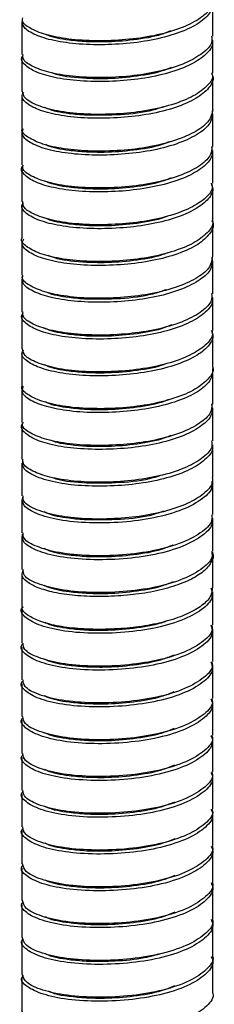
# Paper-space layout '_Dimétrica' of a CAD drawing. Header units: millimetres. Extents: x -251 to 109, y -1029 to -1.
# Tile 3 of 5: x -78 to -64, y -674 to -604. Entities that reach past the tile are written whole.
import ezdxf

# ---------------------------------------------------------------- set-up
doc = ezdxf.new("R2010")
doc.units = ezdxf.units.MM

psp = doc.layouts.new('_Dimétrica')

# ---------------------------------------------------------------- linework, layer by layer
at = {"color": 7, "linetype": 'Continuous', "lineweight": 25}
for p, q in [((-64.545, -604.994), (-64.545, -602.637)), ((-78.245, -603.954), (-78.245, -606.311)), ((-64.545, -607.63), (-64.545, -605.273)), ((-78.245, -606.594), (-78.245, -608.951)), ((-64.545, -610.271), (-64.545, -607.914)), ((-78.245, -609.232), (-78.245, -611.589)), ((-64.545, -612.914), (-64.545, -610.557)), ((-78.245, -611.871), (-78.245, -614.228)), ((-64.545, -615.551), (-64.545, -613.194)), ((-78.245, -614.514), (-78.245, -616.871)), ((-64.545, -618.189), (-64.545, -615.832)), ((-78.245, -617.153), (-78.245, -619.51)), ((-64.545, -620.832), (-64.545, -618.475)), ((-78.245, -619.791), (-78.245, -622.148)), ((-64.545, -623.473), (-64.545, -621.116)), ((-78.245, -622.432), (-78.245, -624.789)), ((-64.545, -626.109), (-64.545, -623.752)), ((-78.245, -625.074), (-78.245, -627.431)), ((-64.545, -628.75), (-64.545, -626.393)), ((-78.245, -627.712), (-78.245, -630.069)), ((-64.545, -631.392), (-64.545, -629.035)), ((-78.245, -630.35), (-78.245, -632.707)), ((-64.545, -634.032), (-64.545, -631.675)), ((-78.245, -632.993), (-78.245, -635.35)), ((-64.545, -636.668), (-64.545, -634.311)), ((-78.245, -635.633), (-78.245, -637.99)), ((-64.545, -639.31), (-64.545, -636.953)), ((-78.245, -638.271), (-78.245, -640.628)), ((-64.545, -641.952), (-64.545, -639.595)), ((-78.245, -640.91), (-78.245, -643.267)), ((-64.545, -644.589), (-64.545, -642.232)), ((-78.245, -643.553), (-78.245, -645.91)), ((-64.545, -647.228), (-64.545, -644.871)), ((-78.245, -646.191), (-78.245, -648.548)), ((-64.545, -649.871), (-64.545, -647.514)), ((-78.245, -648.83), (-78.245, -651.187)), ((-64.545, -652.512), (-64.545, -650.155)), ((-78.245, -651.471), (-78.245, -653.828)), ((-64.545, -655.147), (-64.545, -652.79)), ((-78.245, -654.112), (-78.245, -656.469)), ((-64.545, -657.789), (-64.545, -655.432)), ((-78.245, -656.75), (-78.245, -659.107)), ((-64.545, -660.431), (-64.545, -658.074)), ((-78.245, -659.389), (-78.245, -661.746)), ((-64.545, -663.069), (-64.545, -660.712)), ((-78.245, -662.032), (-78.245, -664.389)), ((-64.545, -665.707), (-64.545, -663.35)), ((-78.245, -664.671), (-78.245, -667.028)), ((-64.545, -668.349), (-64.545, -665.992)), ((-78.245, -667.309), (-78.245, -669.666)), ((-64.545, -670.991), (-64.545, -668.634)), ((-78.245, -669.95), (-78.245, -672.307)), ((-64.545, -673.627), (-64.545, -671.27)), ((-78.245, -672.565), (-78.245, -674.922))]:
    psp.add_line(p, q, dxfattribs=at)
for points, knots in [([(-64.625, -602.346), (-64.591, -602.591), (-64.519, -603.111), (-65.198, -603.87), (-66.433, -604.584), (-68.172, -605.151), (-70.202, -605.504), (-72.345, -605.641), (-74.41, -605.574), (-76.18, -605.3), (-77.479, -604.853), (-78.249, -604.325), (-78.211, -603.946), (-78.192, -603.76)], [0, 0, 0, 0, 0.080471, 0.170473, 0.263238, 0.357588, 0.448949, 0.539975, 0.634265, 0.727272, 0.817192, 0.910754, 1, 1, 1, 1]), ([(-64.599, -602.351), (-64.618, -602.576), (-64.661, -603.074), (-65.49, -603.794), (-66.872, -604.477), (-68.713, -604.99), (-70.791, -605.278), (-72.933, -605.361), (-74.937, -605.235), (-76.599, -604.907), (-77.728, -604.428), (-78.272, -603.996), (-78.191, -603.736), (-78.17, -603.669)], [0, 0, 0, 0, 0.078918, 0.1749, 0.27483, 0.375086, 0.471349, 0.569883, 0.670603, 0.768614, 0.865258, 0.96572, 1, 1, 1, 1]), ([(-67.572, -604.621), (-67.793, -604.709), (-68.534, -605.006), (-70.218, -605.291), (-72.088, -605.436), (-73.183, -605.404), (-73.605, -605.392)], [0, 0, 0, 0, 0.138768, 0.466821, 0.794594, 1, 1, 1, 1]), ([(-64.608, -605.276), (-64.589, -605.346), (-64.495, -605.69), (-64.975, -606.297), (-66.026, -607.037), (-67.655, -607.653), (-69.621, -608.07), (-71.751, -608.262), (-73.859, -608.254), (-75.725, -608.036), (-77.185, -607.628), (-78.054, -607.113), (-78.372, -606.676), (-78.181, -606.437), (-78.143, -606.39)], [0, 0, 0, 0, 0.0236126, 0.1172671, 0.2116349, 0.3089174, 0.4043945, 0.4972406, 0.5939565, 0.6906714, 0.7835166, 0.8789955, 0.9762777, 1, 1, 1, 1]), ([(-64.63, -604.993), (-64.615, -605.14), (-64.572, -605.562), (-65.208, -606.226), (-66.43, -606.941), (-68.173, -607.508), (-70.202, -607.861), (-72.345, -607.998), (-74.41, -607.931), (-76.182, -607.657), (-77.471, -607.21), (-78.189, -606.744), (-78.172, -606.43), (-78.165, -606.309)], [0, 0, 0, 0, 0.051746, 0.147813, 0.246827, 0.347532, 0.445048, 0.542207, 0.64285, 0.742122, 0.8381, 0.937965, 1, 1, 1, 1]), ([(-73.605, -605.392), (-74.026, -605.359), (-75.076, -605.277), (-76.101, -605.08), (-76.444, -604.904), (-76.472, -604.89)], [0, 0, 0, 0, 0.380153, 0.94927, 1, 1, 1, 1]), ([(-64.649, -607.644), (-64.608, -607.725), (-64.428, -608.082), (-64.773, -608.72), (-65.668, -609.48), (-67.162, -610.14), (-69.05, -610.617), (-71.153, -610.868), (-73.287, -610.918), (-75.244, -610.756), (-76.83, -610.396), (-77.875, -609.903), (-78.341, -609.422), (-78.175, -609.123), (-78.117, -609.018)], [0, 0, 0, 0, 0.027041, 0.11904, 0.20918, 0.303019, 0.396384, 0.486115, 0.578928, 0.673021, 0.763854, 0.855025, 0.949177, 1, 1, 1, 1]), ([(-64.609, -607.631), (-64.589, -607.701), (-64.495, -608.046), (-64.974, -608.654), (-66.026, -609.394), (-67.655, -610.01), (-69.621, -610.427), (-71.751, -610.619), (-73.857, -610.611), (-75.73, -610.393), (-77.167, -609.985), (-78.09, -609.489), (-78.173, -609.124), (-78.213, -608.95)], [0, 0, 0, 0, 0.024701, 0.121648, 0.219334, 0.320037, 0.418871, 0.514981, 0.615098, 0.715213, 0.811323, 0.910158, 1, 1, 1, 1]), ([(-73.605, -608.032), (-74.387, -607.975), (-75.374, -607.904), (-75.948, -607.679), (-76.066, -607.633)], [0, 0, 0, 0, 0.792908, 1, 1, 1, 1]), ([(-67.521, -607.242), (-67.758, -607.337), (-68.515, -607.641), (-70.218, -607.931), (-72.089, -608.076), (-73.183, -608.044), (-73.605, -608.032)], [0, 0, 0, 0, 0.1476177, 0.4723005, 0.7967069, 1, 1, 1, 1]), ([(-64.555, -610.27), (-64.611, -610.541), (-64.722, -611.085), (-65.685, -611.837), (-67.157, -612.497), (-69.051, -612.974), (-71.153, -613.225), (-73.287, -613.275), (-75.243, -613.113), (-76.834, -612.754), (-77.858, -612.26), (-78.316, -611.85), (-78.213, -611.623), (-78.198, -611.59)], [0, 0, 0, 0, 0.095279, 0.191655, 0.291988, 0.391812, 0.487751, 0.586986, 0.687589, 0.784707, 0.882186, 0.982852, 1, 1, 1, 1]), ([(-64.584, -610.331), (-64.58, -610.601), (-64.573, -611.146), (-65.367, -611.916), (-66.696, -612.612), (-68.498, -613.146), (-70.559, -613.46), (-72.703, -613.565), (-74.734, -613.461), (-76.437, -613.155), (-77.645, -612.687), (-78.297, -612.167), (-78.195, -611.808), (-78.149, -611.643)], [0, 0, 0, 0, 0.088792, 0.178783, 0.272247, 0.366523, 0.457213, 0.549191, 0.643708, 0.736172, 0.826508, 0.920591, 1, 1, 1, 1]), ([(-73.605, -610.671), (-74.027, -610.639), (-75.081, -610.557), (-76.162, -610.34), (-76.538, -610.139), (-76.608, -610.101)], [0, 0, 0, 0, 0.351855, 0.878608, 1, 1, 1, 1]), ([(-68.117, -610.064), (-68.355, -610.147), (-69.22, -610.451), (-71.232, -610.689), (-72.806, -610.677), (-73.605, -610.671)], [0, 0, 0, 0, 0.15654, 0.571563, 1, 1, 1, 1]), ([(-67.674, -612.579), (-67.862, -612.653), (-68.574, -612.935), (-70.22, -613.21), (-72.088, -613.356), (-73.183, -613.324), (-73.605, -613.311)], [0, 0, 0, 0, 0.120567, 0.455553, 0.790255, 1, 1, 1, 1]), ([(-64.646, -612.936), (-64.602, -613.14), (-64.501, -613.619), (-65.099, -614.346), (-66.269, -615.071), (-67.966, -615.658), (-69.973, -616.037), (-72.112, -616.195), (-74.197, -616.151), (-76.002, -615.899), (-77.381, -615.466), (-78.141, -614.94), (-78.381, -614.515), (-78.172, -614.297), (-78.145, -614.269)], [0, 0, 0, 0, 0.066789, 0.156564, 0.248411, 0.342325, 0.433744, 0.523831, 0.617494, 0.71038, 0.799797, 0.892549, 0.986274, 1, 1, 1, 1]), ([(-64.617, -612.911), (-64.62, -613.106), (-64.625, -613.574), (-65.374, -614.273), (-66.694, -614.969), (-68.498, -615.503), (-70.559, -615.817), (-72.703, -615.922), (-74.733, -615.818), (-76.44, -615.512), (-77.633, -615.044), (-78.242, -614.598), (-78.181, -614.316), (-78.162, -614.228)], [0, 0, 0, 0, 0.068243, 0.164148, 0.263754, 0.364224, 0.460874, 0.558896, 0.659624, 0.758164, 0.854436, 0.954702, 1, 1, 1, 1]), ([(-73.605, -613.311), (-74.027, -613.278), (-75.079, -613.197), (-76.129, -612.991), (-76.486, -612.803), (-76.534, -612.778)], [0, 0, 0, 0, 0.366717, 0.9157137, 1, 1, 1, 1]), ([(-73.605, -615.951), (-74.027, -615.918), (-75.079, -615.836), (-76.125, -615.632), (-76.481, -615.446), (-76.525, -615.422)], [0, 0, 0, 0, 0.368491, 0.920149, 1, 1, 1, 1]), ([(-67.522, -615.163), (-67.759, -615.257), (-68.515, -615.56), (-70.218, -615.851), (-72.089, -615.995), (-73.183, -615.963), (-73.605, -615.951)], [0, 0, 0, 0, 0.1473437, 0.4721293, 0.7966384, 1, 1, 1, 1]), ([(-64.667, -615.553), (-64.614, -615.686), (-64.45, -616.094), (-64.88, -616.772), (-65.883, -617.52), (-67.457, -618.154), (-69.395, -618.596), (-71.516, -618.81), (-73.636, -618.825), (-75.539, -618.629), (-77.05, -618.239), (-77.99, -617.732), (-78.36, -617.28), (-78.178, -617.021), (-78.131, -616.954)], [0, 0, 0, 0, 0.044027, 0.135354, 0.226281, 0.320496, 0.413457, 0.503305, 0.59678, 0.690759, 0.781041, 0.873138, 0.967476, 1, 1, 1, 1]), ([(-64.628, -615.551), (-64.607, -615.669), (-64.54, -616.06), (-65.11, -616.702), (-66.266, -617.428), (-67.967, -618.015), (-69.973, -618.394), (-72.113, -618.552), (-74.195, -618.508), (-76.008, -618.256), (-77.357, -617.823), (-78.152, -617.345), (-78.17, -617.011), (-78.178, -616.869)], [0, 0, 0, 0, 0.041222, 0.137534, 0.236067, 0.336819, 0.434893, 0.531539, 0.632022, 0.73167, 0.827597, 0.927102, 1, 1, 1, 1]), ([(-64.586, -618.191), (-64.573, -618.23), (-64.468, -618.544), (-64.898, -619.129), (-65.878, -619.877), (-67.459, -620.511), (-69.395, -620.953), (-71.516, -621.167), (-73.636, -621.182), (-75.538, -620.986), (-77.056, -620.596), (-77.967, -620.089), (-78.356, -619.704), (-78.245, -619.51), (-78.245, -619.51)], [0, 0, 0, 0, 0.013842, 0.111362, 0.208455, 0.309059, 0.408325, 0.504265, 0.604079, 0.704431, 0.800835, 0.899178, 0.999913, 1, 1, 1, 1]), ([(-64.619, -618.223), (-64.595, -618.266), (-64.415, -618.585), (-64.716, -619.193), (-65.536, -619.96), (-66.977, -620.635), (-68.83, -621.135), (-70.919, -621.41), (-73.058, -621.482), (-75.048, -621.343), (-76.68, -621.004), (-77.793, -620.52), (-78.331, -620.012), (-78.178, -619.678), (-78.114, -619.538)], [0, 0, 0, 0, 0.014569, 0.106645, 0.196146, 0.289375, 0.382633, 0.472159, 0.564185, 0.657979, 0.74899, 0.839256, 0.932916, 1, 1, 1, 1]), ([(-73.605, -618.591), (-74.028, -618.558), (-75.082, -618.477), (-76.169, -618.258), (-76.549, -618.053), (-76.624, -618.013)], [0, 0, 0, 0, 0.348876, 0.87117, 1, 1, 1, 1]), ([(-67.727, -617.878), (-67.898, -617.946), (-68.594, -618.22), (-70.221, -618.489), (-72.088, -618.636), (-73.183, -618.603), (-73.605, -618.591)], [0, 0, 0, 0, 0.110794, 0.449503, 0.787923, 1, 1, 1, 1]), ([(-64.611, -620.846), (-64.586, -621.101), (-64.536, -621.63), (-65.256, -622.394), (-66.524, -623.102), (-68.286, -623.658), (-70.328, -623.997), (-72.471, -624.122), (-74.526, -624.042), (-76.272, -623.757), (-77.54, -623.302), (-78.268, -622.777), (-78.206, -622.403), (-78.176, -622.225)], [0, 0, 0, 0, 0.083592, 0.173516, 0.2665, 0.360796, 0.451852, 0.54318, 0.637524, 0.730311, 0.820303, 0.914022, 1, 1, 1, 1]), ([(-64.586, -620.83), (-64.617, -621.071), (-64.682, -621.586), (-65.557, -622.317), (-66.971, -622.992), (-68.832, -623.492), (-70.919, -623.767), (-73.059, -623.839), (-75.046, -623.7), (-76.684, -623.361), (-77.776, -622.876), (-78.288, -622.452), (-78.198, -622.203), (-78.178, -622.149)], [0, 0, 0, 0, 0.084725, 0.180809, 0.280895, 0.381012, 0.477123, 0.575917, 0.676609, 0.774314, 0.871218, 0.971767, 1, 1, 1, 1]), ([(-73.605, -621.231), (-74.376, -621.17), (-75.495, -621.082), (-76.14, -620.817), (-76.341, -620.735)], [0, 0, 0, 0, 0.688472, 1, 1, 1, 1]), ([(-67.79, -620.541), (-67.942, -620.601), (-68.618, -620.866), (-70.222, -621.128), (-72.088, -621.275), (-73.183, -621.243), (-73.605, -621.231)], [0, 0, 0, 0, 0.098803, 0.4420803, 0.7850654, 1, 1, 1, 1]), ([(-67.889, -623.189), (-68.198, -623.299), (-69.132, -623.633), (-71.228, -623.891), (-72.805, -623.877), (-73.605, -623.871)], [0, 0, 0, 0, 0.195886, 0.59155, 1, 1, 1, 1]), ([(-64.617, -623.755), (-64.597, -623.841), (-64.511, -624.202), (-65.02, -624.821), (-66.109, -625.557), (-67.764, -626.163), (-69.745, -626.567), (-71.878, -626.746), (-73.979, -626.726), (-75.824, -626.496), (-77.256, -626.079), (-78.086, -625.56), (-78.377, -625.13), (-78.182, -624.901), (-78.151, -624.864)], [0, 0, 0, 0, 0.029271, 0.122593, 0.217181, 0.314411, 0.40956, 0.502473, 0.599245, 0.695732, 0.788399, 0.884037, 0.981197, 1, 1, 1, 1]), ([(-64.628, -623.472), (-64.617, -623.636), (-64.59, -624.074), (-65.264, -624.75), (-66.522, -625.459), (-68.287, -626.015), (-70.328, -626.354), (-72.472, -626.479), (-74.525, -626.399), (-76.275, -626.114), (-77.53, -625.659), (-78.208, -625.2), (-78.174, -624.897), (-78.162, -624.788)], [0, 0, 0, 0, 0.057565, 0.153539, 0.252779, 0.353419, 0.4506, 0.548073, 0.648764, 0.747793, 0.84384, 0.943864, 1, 1, 1, 1]), ([(-73.605, -623.871), (-74.026, -623.838), (-75.077, -623.756), (-76.111, -623.556), (-76.459, -623.376), (-76.495, -623.357)], [0, 0, 0, 0, 0.3750823, 0.9366019, 1, 1, 1, 1]), ([(-73.605, -626.511), (-74.027, -626.478), (-75.081, -626.396), (-76.156, -626.182), (-76.528, -625.983), (-76.594, -625.947)], [0, 0, 0, 0, 0.354558, 0.885372, 1, 1, 1, 1]), ([(-67.503, -625.715), (-67.745, -625.812), (-68.508, -626.118), (-70.217, -626.41), (-72.089, -626.555), (-73.183, -626.523), (-73.605, -626.511)], [0, 0, 0, 0, 0.150647, 0.474177, 0.797432, 1, 1, 1, 1]), ([(-64.657, -626.124), (-64.611, -626.221), (-64.435, -626.595), (-64.809, -627.247), (-65.742, -628.002), (-67.265, -628.653), (-69.171, -629.118), (-71.281, -629.356), (-73.411, -629.393), (-75.35, -629.22), (-76.909, -628.849), (-77.918, -628.35), (-78.348, -627.881), (-78.176, -627.597), (-78.121, -627.508)], [0, 0, 0, 0, 0.0326209, 0.1245049, 0.2149968, 0.3090957, 0.4024435, 0.4922881, 0.58546, 0.6796395, 0.7703525, 0.8619726, 0.9563171, 1, 1, 1, 1]), ([(-64.618, -626.11), (-64.597, -626.197), (-64.511, -626.558), (-65.02, -627.178), (-66.109, -627.914), (-67.764, -628.52), (-69.745, -628.924), (-71.879, -629.103), (-73.978, -629.083), (-75.83, -628.853), (-77.236, -628.436), (-78.112, -627.946), (-78.171, -627.591), (-78.198, -627.429)], [0, 0, 0, 0, 0.030579, 0.127265, 0.225262, 0.325997, 0.424576, 0.520838, 0.621098, 0.721063, 0.817071, 0.916156, 1, 1, 1, 1]), ([(-64.555, -628.75), (-64.552, -628.758), (-64.442, -629.042), (-64.83, -629.604), (-65.737, -630.359), (-67.267, -631.01), (-69.171, -631.475), (-71.281, -631.713), (-73.411, -631.75), (-75.348, -631.577), (-76.914, -631.206), (-77.899, -630.707), (-78.331, -630.306), (-78.223, -630.091), (-78.213, -630.07)], [0, 0, 0, 0, 0.002905, 0.100986, 0.197581, 0.298026, 0.39767, 0.493573, 0.593029, 0.69356, 0.790391, 0.88819, 0.988898, 1, 1, 1, 1]), ([(-64.57, -628.837), (-64.579, -629.115), (-64.596, -629.667), (-65.431, -630.44), (-66.792, -631.128), (-68.615, -631.651), (-70.686, -631.95), (-72.829, -632.044), (-74.846, -631.928), (-76.524, -631.609), (-77.699, -631.136), (-78.311, -630.619), (-78.189, -630.268), (-78.135, -630.112)], [0, 0, 0, 0, 0.091325, 0.181466, 0.275233, 0.369536, 0.460139, 0.552514, 0.647165, 0.739492, 0.830129, 0.924451, 1, 1, 1, 1]), ([(-73.605, -629.15), (-74.027, -629.118), (-75.082, -629.036), (-76.166, -628.818), (-76.544, -628.615), (-76.617, -628.576)], [0, 0, 0, 0, 0.35014, 0.874319, 1, 1, 1, 1]), ([(-67.914, -628.507), (-68.026, -628.55), (-68.666, -628.798), (-70.225, -629.046), (-72.088, -629.195), (-73.183, -629.163), (-73.605, -629.15)], [0, 0, 0, 0, 0.074461, 0.427007, 0.779254, 1, 1, 1, 1]), ([(-64.636, -631.395), (-64.597, -631.623), (-64.51, -632.125), (-65.152, -632.87), (-66.358, -633.59), (-68.078, -634.166), (-70.098, -634.531), (-72.239, -634.677), (-74.315, -634.621), (-76.097, -634.357), (-77.446, -633.915), (-78.168, -633.385), (-78.381, -632.963), (-78.163, -632.75), (-78.139, -632.727)], [0, 0, 0, 0, 0.073947, 0.163077, 0.254656, 0.348024, 0.43865, 0.528475, 0.621698, 0.713877, 0.8028, 0.895218, 0.988332, 1, 1, 1, 1]), ([(-64.608, -631.39), (-64.619, -631.601), (-64.645, -632.086), (-65.437, -632.796), (-66.791, -633.485), (-68.615, -634.008), (-70.686, -634.307), (-72.829, -634.401), (-74.845, -634.285), (-76.528, -633.967), (-77.686, -633.492), (-78.259, -633.054), (-78.186, -632.783), (-78.165, -632.707)], [0, 0, 0, 0, 0.074078, 0.170007, 0.269797, 0.370156, 0.466578, 0.564885, 0.665615, 0.763872, 0.86033, 0.960709, 1, 1, 1, 1]), ([(-73.605, -631.79), (-74.027, -631.758), (-75.08, -631.676), (-76.137, -631.467), (-76.5, -631.276), (-76.553, -631.247)], [0, 0, 0, 0, 0.362702, 0.905694, 1, 1, 1, 1]), ([(-67.714, -631.073), (-67.89, -631.142), (-68.589, -631.418), (-70.221, -631.688), (-72.088, -631.835), (-73.183, -631.803), (-73.605, -631.79)], [0, 0, 0, 0, 0.1132121, 0.4510008, 0.7885018, 1, 1, 1, 1]), ([(-67.547, -633.651), (-67.776, -633.742), (-68.525, -634.042), (-70.218, -634.33), (-72.089, -634.474), (-73.183, -634.443), (-73.605, -634.43)], [0, 0, 0, 0, 0.143092, 0.469498, 0.795626, 1, 1, 1, 1]), ([(-64.599, -634.315), (-64.582, -634.37), (-64.483, -634.701), (-64.939, -635.297), (-65.958, -636.041), (-67.566, -636.665), (-69.518, -637.094), (-71.644, -637.296), (-73.757, -637.298), (-75.722, -637.082), (-77.28, -636.635), (-78.244, -636.054), (-78.198, -635.633), (-78.175, -635.43)], [0, 0, 0, 0, 0.018877, 0.112861, 0.207058, 0.304395, 0.400158, 0.493, 0.589681, 0.686598, 0.791191, 0.899123, 1, 1, 1, 1]), ([(-64.63, -634.031), (-64.612, -634.165), (-64.558, -634.573), (-65.162, -635.227), (-66.355, -635.947), (-68.079, -636.523), (-70.098, -636.888), (-72.24, -637.034), (-74.313, -636.978), (-76.104, -636.714), (-77.42, -636.273), (-78.172, -635.801), (-78.171, -635.478), (-78.17, -635.348)], [0, 0, 0, 0, 0.046967, 0.143131, 0.241936, 0.342672, 0.44045, 0.537362, 0.637942, 0.737394, 0.833335, 0.933046, 1, 1, 1, 1]), ([(-73.605, -634.43), (-74.382, -634.372), (-75.428, -634.293), (-76.034, -634.05), (-76.191, -633.987)], [0, 0, 0, 0, 0.741934, 1, 1, 1, 1]), ([(-68.292, -636.519), (-68.474, -636.582), (-69.287, -636.864), (-71.235, -637.086), (-72.807, -637.076), (-73.605, -637.07)], [0, 0, 0, 0, 0.1237747, 0.5549202, 1, 1, 1, 1]), ([(-64.645, -636.956), (-64.619, -637.074), (-64.525, -637.5), (-65.216, -638.208), (-66.634, -639.004), (-68.687, -639.597), (-71.047, -639.909), (-73.453, -639.96), (-75.615, -639.748), (-77.249, -639.288), (-78.234, -638.707), (-78.199, -638.283), (-78.183, -638.077)], [0, 0, 0, 0, 0.0401, 0.14495, 0.253038, 0.362309, 0.467168, 0.575238, 0.684518, 0.789386, 0.897438, 1, 1, 1, 1]), ([(-64.599, -636.67), (-64.582, -636.726), (-64.483, -637.057), (-64.938, -637.654), (-65.958, -638.398), (-67.566, -639.023), (-69.518, -639.451), (-71.645, -639.653), (-73.756, -639.655), (-75.724, -639.439), (-77.27, -638.992), (-78.173, -638.475), (-78.152, -638.123), (-78.144, -637.988)], [0, 0, 0, 0, 0.019792, 0.117015, 0.214459, 0.315152, 0.414215, 0.510258, 0.610272, 0.710529, 0.818728, 0.93038, 1, 1, 1, 1]), ([(-73.605, -637.07), (-74.389, -637.014), (-75.361, -636.945), (-75.928, -636.724), (-76.038, -636.681)], [0, 0, 0, 0, 0.80564, 1, 1, 1, 1]), ([(-64.645, -639.311), (-64.619, -639.429), (-64.525, -639.856), (-65.216, -640.565), (-66.634, -641.361), (-68.687, -641.954), (-71.047, -642.266), (-73.453, -642.317), (-75.617, -642.105), (-77.239, -641.645), (-78.164, -641.125), (-78.152, -640.767), (-78.147, -640.625)], [0, 0, 0, 0, 0.041649, 0.149953, 0.261602, 0.374473, 0.482787, 0.594417, 0.707297, 0.81562, 0.927232, 1, 1, 1, 1]), ([(-73.605, -639.71), (-74.028, -639.677), (-75.083, -639.596), (-76.182, -639.373), (-76.568, -639.163), (-76.652, -639.118)], [0, 0, 0, 0, 0.34373, 0.858319, 1, 1, 1, 1]), ([(-68.081, -639.091), (-68.33, -639.178), (-69.206, -639.487), (-71.231, -639.728), (-72.806, -639.716), (-73.605, -639.71)], [0, 0, 0, 0, 0.16299, 0.57484, 1, 1, 1, 1]), ([(-64.642, -639.598), (-64.616, -639.708), (-64.517, -640.125), (-65.191, -640.827), (-66.591, -641.626), (-68.633, -642.226), (-70.988, -642.544), (-73.397, -642.602), (-75.567, -642.396), (-77.217, -641.941), (-78.224, -641.359), (-78.201, -640.933), (-78.191, -640.723)], [0, 0, 0, 0, 0.037263, 0.142312, 0.250433, 0.359902, 0.464961, 0.573063, 0.68254, 0.78761, 0.895694, 1, 1, 1, 1]), ([(-67.414, -641.521), (-67.684, -641.63), (-68.473, -641.949), (-70.216, -642.25), (-72.089, -642.394), (-73.183, -642.362), (-73.605, -642.35)], [0, 0, 0, 0, 0.165609, 0.483437, 0.800993, 1, 1, 1, 1]), ([(-64.574, -642.031), (-64.569, -642.042), (-64.444, -642.287), (-64.637, -642.775), (-65.173, -643.436), (-66.181, -644.048), (-67.548, -644.566), (-69.172, -644.945), (-70.93, -645.16), (-72.727, -645.233), (-74.457, -645.156), (-75.957, -644.935), (-77.144, -644.584), (-77.938, -644.158), (-78.314, -643.717), (-78.193, -643.429), (-78.141, -643.305)], [0, 0, 0, 0, 0.00352, 0.08223, 0.157999, 0.236002, 0.315759, 0.394482, 0.470257, 0.548243, 0.627998, 0.706734, 0.782514, 0.860484, 0.940237, 1, 1, 1, 1]), ([(-64.642, -641.953), (-64.616, -642.063), (-64.517, -642.481), (-65.191, -643.185), (-66.591, -643.983), (-68.633, -644.583), (-70.988, -644.901), (-73.396, -644.959), (-75.57, -644.753), (-77.208, -644.298), (-78.154, -643.775), (-78.151, -643.411), (-78.15, -643.265)], [0, 0, 0, 0, 0.038679, 0.14707, 0.258631, 0.371582, 0.479984, 0.591525, 0.704484, 0.812897, 0.924419, 1, 1, 1, 1]), ([(-73.605, -642.35), (-74.028, -642.317), (-75.083, -642.236), (-76.179, -642.013), (-76.564, -641.805), (-76.645, -641.761)], [0, 0, 0, 0, 0.3448492, 0.861114, 1, 1, 1, 1]), ([(-73.605, -644.99), (-74.028, -644.957), (-75.082, -644.876), (-76.176, -644.654), (-76.559, -644.447), (-76.639, -644.404)], [0, 0, 0, 0, 0.34608, 0.864169, 1, 1, 1, 1]), ([(-67.394, -644.154), (-67.671, -644.265), (-68.466, -644.587), (-70.216, -644.89), (-72.089, -645.034), (-73.184, -645.002), (-73.605, -644.99)], [0, 0, 0, 0, 0.168805, 0.485415, 0.801756, 1, 1, 1, 1]), ([(-64.687, -644.588), (-64.625, -644.779), (-64.463, -645.279), (-65.126, -646.066), (-66.509, -646.871), (-68.524, -647.483), (-70.87, -647.815), (-73.285, -647.885), (-75.466, -647.692), (-77.175, -647.246), (-78.118, -646.663), (-78.418, -646.192), (-78.165, -645.958), (-78.14, -645.936)], [0, 0, 0, 0, 0.062462, 0.163129, 0.266379, 0.371229, 0.471909, 0.575139, 0.679996, 0.780688, 0.883899, 0.988763, 1, 1, 1, 1]), ([(-64.588, -644.587), (-64.598, -644.77), (-64.619, -645.184), (-65.192, -645.794), (-66.175, -646.405), (-67.55, -646.923), (-69.171, -647.302), (-70.93, -647.517), (-72.727, -647.591), (-74.457, -647.513), (-75.956, -647.292), (-77.148, -646.941), (-77.924, -646.515), (-78.281, -646.156), (-78.214, -645.951), (-78.201, -645.91)], [0, 0, 0, 0, 0.064182, 0.14497, 0.228139, 0.31318, 0.397117, 0.47791, 0.561062, 0.6461, 0.730051, 0.810851, 0.893985, 0.979021, 1, 1, 1, 1]), ([(-64.636, -647.23), (-64.61, -647.325), (-64.5, -647.729), (-65.142, -648.423), (-66.505, -649.228), (-68.525, -649.84), (-70.87, -650.172), (-73.283, -650.242), (-75.474, -650.049), (-77.144, -649.604), (-78.133, -649.075), (-78.15, -648.703), (-78.158, -648.546)], [0, 0, 0, 0, 0.033739, 0.142251, 0.253547, 0.366568, 0.475094, 0.58637, 0.699398, 0.807938, 0.919192, 1, 1, 1, 1]), ([(-73.605, -647.63), (-74.027, -647.597), (-75.08, -647.515), (-76.145, -647.304), (-76.512, -647.109), (-76.571, -647.078)], [0, 0, 0, 0, 0.359236, 0.897002, 1, 1, 1, 1]), ([(-67.837, -646.957), (-67.973, -647.01), (-68.636, -647.269), (-70.223, -647.526), (-72.088, -647.674), (-73.183, -647.642), (-73.605, -647.63)], [0, 0, 0, 0, 0.0897773, 0.4364859, 0.7828993, 1, 1, 1, 1]), ([(-64.686, -647.242), (-64.625, -647.421), (-64.459, -647.908), (-65.102, -648.685), (-66.467, -649.493), (-68.471, -650.111), (-70.811, -650.45), (-73.228, -650.526), (-75.418, -650.339), (-77.141, -649.899), (-78.104, -649.318), (-78.418, -648.846), (-78.169, -648.61), (-78.143, -648.586)], [0, 0, 0, 0, 0.058587, 0.159661, 0.26313, 0.36836, 0.469448, 0.572897, 0.678133, 0.779235, 0.882664, 0.987907, 1, 1, 1, 1]), ([(-64.684, -649.894), (-64.625, -650.061), (-64.455, -650.536), (-65.079, -651.304), (-66.424, -652.115), (-68.417, -652.739), (-70.753, -653.085), (-73.171, -653.167), (-75.369, -652.987), (-77.107, -652.552), (-78.089, -651.973), (-78.417, -651.501), (-78.172, -651.262), (-78.146, -651.236)], [0, 0, 0, 0, 0.05491, 0.156376, 0.260036, 0.365619, 0.4671, 0.57074, 0.676328, 0.777824, 0.881443, 0.987037, 1, 1, 1, 1]), ([(-64.631, -649.873), (-64.606, -649.96), (-64.492, -650.355), (-65.118, -651.042), (-66.462, -651.85), (-68.472, -652.468), (-70.812, -652.807), (-73.226, -652.883), (-75.426, -652.696), (-77.111, -652.257), (-78.123, -651.725), (-78.151, -651.347), (-78.163, -651.184)], [0, 0, 0, 0, 0.030693, 0.139293, 0.250467, 0.363534, 0.472149, 0.583302, 0.696375, 0.805005, 0.916137, 1, 1, 1, 1]), ([(-73.605, -650.269), (-74.028, -650.237), (-75.082, -650.155), (-76.169, -649.936), (-76.549, -649.732), (-76.624, -649.691)], [0, 0, 0, 0, 0.348797, 0.870962, 1, 1, 1, 1]), ([(-67.356, -649.419), (-67.645, -649.536), (-68.451, -649.863), (-70.215, -650.17), (-72.089, -650.313), (-73.184, -650.282), (-73.605, -650.269)], [0, 0, 0, 0, 0.174908, 0.489196, 0.803216, 1, 1, 1, 1]), ([(-67.338, -652.053), (-67.632, -652.172), (-68.444, -652.501), (-70.215, -652.81), (-72.089, -652.953), (-73.183, -652.922), (-73.605, -652.909)], [0, 0, 0, 0, 0.177776, 0.490969, 0.803896, 1, 1, 1, 1]), ([(-64.682, -652.542), (-64.624, -652.699), (-64.45, -653.163), (-65.056, -653.923), (-66.383, -654.737), (-68.364, -655.367), (-70.694, -655.72), (-73.114, -655.808), (-75.321, -655.634), (-77.073, -655.205), (-78.073, -654.628), (-78.416, -654.155), (-78.176, -653.914), (-78.148, -653.887)], [0, 0, 0, 0, 0.051617, 0.153439, 0.257243, 0.36313, 0.464968, 0.568751, 0.674643, 0.776498, 0.880259, 0.986156, 1, 1, 1, 1]), ([(-64.625, -652.514), (-64.602, -652.593), (-64.484, -652.979), (-65.095, -653.661), (-66.42, -654.472), (-68.418, -655.096), (-70.753, -655.442), (-73.169, -655.524), (-75.378, -655.344), (-77.078, -654.91), (-78.111, -654.376), (-78.15, -653.993), (-78.168, -653.826)], [0, 0, 0, 0, 0.027893, 0.136632, 0.247725, 0.360877, 0.469633, 0.580703, 0.693861, 0.802633, 0.913682, 1, 1, 1, 1]), ([(-73.605, -652.909), (-74.027, -652.877), (-75.082, -652.795), (-76.166, -652.577), (-76.544, -652.374), (-76.616, -652.335)], [0, 0, 0, 0, 0.350286, 0.874691, 1, 1, 1, 1]), ([(-73.605, -655.549), (-74.027, -655.516), (-75.081, -655.435), (-76.162, -655.218), (-76.538, -655.017), (-76.608, -654.979)], [0, 0, 0, 0, 0.351866, 0.878636, 1, 1, 1, 1]), ([(-67.321, -654.686), (-67.62, -654.808), (-68.437, -655.139), (-70.215, -655.45), (-72.089, -655.593), (-73.184, -655.561), (-73.605, -655.549)], [0, 0, 0, 0, 0.180518, 0.49267, 0.804556, 1, 1, 1, 1]), ([(-64.681, -655.186), (-64.623, -655.333), (-64.445, -655.789), (-65.033, -656.542), (-66.342, -657.359), (-68.311, -657.994), (-70.635, -658.355), (-73.057, -658.449), (-75.272, -658.281), (-77.038, -657.858), (-78.058, -657.283), (-78.414, -656.809), (-78.179, -656.566), (-78.15, -656.537)], [0, 0, 0, 0, 0.048794, 0.150928, 0.254818, 0.360951, 0.463102, 0.56697, 0.673108, 0.775276, 0.879123, 0.985264, 1, 1, 1, 1]), ([(-64.621, -655.149), (-64.598, -655.222), (-64.476, -655.603), (-65.072, -656.28), (-66.378, -657.094), (-68.365, -657.724), (-70.694, -658.077), (-73.112, -658.165), (-75.329, -657.991), (-77.044, -657.562), (-78.1, -657.026), (-78.15, -656.639), (-78.173, -656.466)], [0, 0, 0, 0, 0.02566, 0.1344646, 0.2453875, 0.3585361, 0.4673582, 0.5782584, 0.6914122, 0.8002519, 0.9111295, 1, 1, 1, 1]), ([(-64.678, -657.831), (-64.622, -657.968), (-64.44, -658.414), (-65.011, -659.161), (-66.301, -659.981), (-68.258, -660.622), (-70.577, -660.989), (-72.999, -661.089), (-75.223, -660.928), (-77.003, -660.51), (-78.041, -659.937), (-78.412, -659.464), (-78.181, -659.218), (-78.152, -659.187)], [0, 0, 0, 0, 0.04586, 0.148323, 0.252305, 0.358691, 0.461173, 0.565133, 0.671522, 0.774023, 0.87796, 0.984353, 1, 1, 1, 1]), ([(-64.615, -657.791), (-64.593, -657.855), (-64.469, -658.227), (-65.05, -658.899), (-66.337, -659.716), (-68.312, -660.351), (-70.636, -660.712), (-73.055, -660.806), (-75.28, -660.638), (-77.01, -660.215), (-78.09, -659.675), (-78.152, -659.283), (-78.18, -659.104)], [0, 0, 0, 0, 0.022788, 0.131683, 0.24245, 0.355609, 0.464522, 0.575266, 0.688429, 0.797362, 0.908083, 1, 1, 1, 1]), ([(-73.605, -658.189), (-74.027, -658.156), (-75.081, -658.075), (-76.158, -657.859), (-76.532, -657.659), (-76.6, -657.623)], [0, 0, 0, 0, 0.353528, 0.882787, 1, 1, 1, 1]), ([(-67.305, -657.32), (-67.609, -657.444), (-68.431, -657.777), (-70.215, -658.09), (-72.089, -658.233), (-73.184, -658.201), (-73.605, -658.189)], [0, 0, 0, 0, 0.183068, 0.494247, 0.80516, 1, 1, 1, 1]), ([(-67.29, -659.954), (-67.599, -660.08), (-68.425, -660.416), (-70.214, -660.73), (-72.089, -660.873), (-73.184, -660.841), (-73.605, -660.829)], [0, 0, 0, 0, 0.185401, 0.495693, 0.80572, 1, 1, 1, 1]), ([(-64.676, -660.474), (-64.621, -660.603), (-64.436, -661.04), (-64.99, -661.78), (-66.26, -662.602), (-68.206, -663.249), (-70.519, -663.624), (-72.942, -663.73), (-75.174, -663.575), (-76.967, -663.163), (-78.025, -662.592), (-78.409, -662.116), (-78.181, -661.867), (-78.149, -661.832)], [0, 0, 0, 0, 0.0429512, 0.1456581, 0.2496345, 0.356172, 0.4588989, 0.5628523, 0.6693926, 0.7721398, 0.8760701, 0.9826132, 1, 1, 1, 1]), ([(-64.608, -660.433), (-64.588, -660.489), (-64.461, -660.853), (-65.028, -661.518), (-66.296, -662.338), (-68.259, -662.979), (-70.577, -663.346), (-72.997, -663.446), (-75.231, -663.285), (-76.976, -662.867), (-78.079, -662.325), (-78.153, -661.927), (-78.187, -661.743)], [0, 0, 0, 0, 0.0197561, 0.1287844, 0.2394296, 0.3526318, 0.4616802, 0.5723016, 0.6855076, 0.7945762, 0.9051736, 1, 1, 1, 1]), ([(-73.605, -660.829), (-74.027, -660.796), (-75.081, -660.715), (-76.154, -660.5), (-76.526, -660.302), (-76.591, -660.267)], [0, 0, 0, 0, 0.355271, 0.887139, 1, 1, 1, 1]), ([(-67.277, -662.589), (-67.59, -662.717), (-68.42, -663.055), (-70.214, -663.37), (-72.089, -663.513), (-73.184, -663.481), (-73.605, -663.469)], [0, 0, 0, 0, 0.18742, 0.49694, 0.806197, 1, 1, 1, 1]), ([(-64.673, -663.115), (-64.62, -663.236), (-64.43, -663.664), (-64.969, -664.399), (-66.22, -665.224), (-68.154, -665.876), (-70.46, -666.258), (-72.884, -666.37), (-75.125, -666.222), (-76.931, -665.815), (-78.008, -665.246), (-78.406, -664.768), (-78.181, -664.515), (-78.146, -664.476)], [0, 0, 0, 0, 0.040398, 0.143306, 0.247221, 0.353854, 0.456783, 0.560675, 0.66731, 0.770261, 0.874129, 0.980766, 1, 1, 1, 1]), ([(-64.601, -663.071), (-64.583, -663.12), (-64.453, -663.477), (-65.007, -664.137), (-66.255, -664.959), (-68.207, -665.606), (-70.519, -665.981), (-72.94, -666.087), (-75.181, -665.932), (-76.941, -665.52), (-78.066, -664.976), (-78.152, -664.574), (-78.193, -664.386)], [0, 0, 0, 0, 0.017294, 0.126472, 0.237, 0.35025, 0.459449, 0.569952, 0.683205, 0.792426, 0.902905, 1, 1, 1, 1]), ([(-73.605, -663.469), (-74.027, -663.436), (-75.081, -663.354), (-76.15, -663.142), (-76.519, -662.945), (-76.581, -662.912)], [0, 0, 0, 0, 0.357098, 0.891692, 1, 1, 1, 1]), ([(-73.605, -666.109), (-74.027, -666.076), (-75.08, -665.994), (-76.146, -665.783), (-76.513, -665.588), (-76.572, -665.557)], [0, 0, 0, 0, 0.358993, 0.896433, 1, 1, 1, 1]), ([(-67.267, -665.225), (-67.583, -665.354), (-68.416, -665.693), (-70.214, -666.01), (-72.089, -666.153), (-73.184, -666.121), (-73.605, -666.109)], [0, 0, 0, 0, 0.189019, 0.49793, 0.806579, 1, 1, 1, 1]), ([(-64.671, -665.754), (-64.619, -665.867), (-64.425, -666.289), (-64.948, -667.018), (-66.18, -667.845), (-68.102, -668.503), (-70.402, -668.892), (-72.827, -669.01), (-75.075, -668.869), (-76.894, -668.467), (-77.991, -667.901), (-78.403, -667.42), (-78.18, -667.162), (-78.143, -667.119)], [0, 0, 0, 0, 0.03793, 0.141009, 0.244823, 0.351509, 0.454611, 0.558401, 0.665089, 0.768213, 0.871979, 0.978668, 1, 1, 1, 1]), ([(-64.594, -665.709), (-64.579, -665.751), (-64.446, -666.1), (-64.986, -666.756), (-66.215, -667.581), (-68.155, -668.233), (-70.46, -668.615), (-72.883, -668.727), (-75.132, -668.579), (-76.906, -668.172), (-78.055, -667.626), (-78.154, -667.219), (-78.201, -667.026)], [0, 0, 0, 0, 0.0148209, 0.1240929, 0.2344348, 0.3476625, 0.4569571, 0.567274, 0.6805041, 0.7898215, 0.9001134, 1, 1, 1, 1]), ([(-64.667, -668.395), (-64.617, -668.5), (-64.42, -668.913), (-64.927, -669.636), (-66.141, -670.467), (-68.05, -671.13), (-70.344, -671.526), (-72.769, -671.65), (-75.025, -671.515), (-76.857, -671.12), (-77.974, -670.555), (-78.399, -670.072), (-78.178, -669.809), (-78.138, -669.761)], [0, 0, 0, 0, 0.035302, 0.138563, 0.242274, 0.349013, 0.452297, 0.555984, 0.662724, 0.766032, 0.869694, 0.976435, 1, 1, 1, 1]), ([(-64.586, -668.351), (-64.573, -668.384), (-64.439, -668.725), (-64.967, -669.375), (-66.175, -670.202), (-68.103, -670.86), (-70.402, -671.249), (-72.825, -671.367), (-75.082, -671.226), (-76.871, -670.825), (-78.044, -670.275), (-78.156, -669.863), (-78.21, -669.664)], [0, 0, 0, 0, 0.01181, 0.121217, 0.231404, 0.34464, 0.45407, 0.564231, 0.677469, 0.786924, 0.897059, 1, 1, 1, 1]), ([(-73.605, -668.748), (-74.027, -668.716), (-75.08, -668.634), (-76.141, -668.424), (-76.506, -668.231), (-76.562, -668.201)], [0, 0, 0, 0, 0.360973, 0.901371, 1, 1, 1, 1]), ([(-67.261, -667.863), (-67.579, -667.993), (-68.414, -668.333), (-70.214, -668.65), (-72.089, -668.792), (-73.184, -668.761), (-73.605, -668.748)], [0, 0, 0, 0, 0.189995, 0.498533, 0.806809, 1, 1, 1, 1]), ([(-64.663, -671.034), (-64.615, -671.132), (-64.416, -671.537), (-64.908, -672.255), (-66.102, -673.088), (-67.998, -673.757), (-70.286, -674.16), (-72.711, -674.29), (-74.975, -674.161), (-76.82, -673.772), (-77.956, -673.21), (-78.396, -672.723), (-78.177, -672.456), (-78.135, -672.404)], [0, 0, 0, 0, 0.032791, 0.136243, 0.239851, 0.346642, 0.450119, 0.553702, 0.660493, 0.763995, 0.867553, 0.974344, 1, 1, 1, 1]), ([(-64.577, -670.992), (-64.566, -671.017), (-64.431, -671.35), (-64.947, -671.993), (-66.135, -672.824), (-68.051, -673.487), (-70.344, -673.883), (-72.768, -674.007), (-75.031, -673.872), (-76.835, -673.477), (-78.032, -672.925), (-78.157, -672.509), (-78.218, -672.305)], [0, 0, 0, 0, 0.008897, 0.11849, 0.22856, 0.341845, 0.451463, 0.561507, 0.674793, 0.784436, 0.894455, 1, 1, 1, 1]), ([(-73.605, -671.388), (-74.027, -671.356), (-75.08, -671.274), (-76.137, -671.065), (-76.499, -670.874), (-76.552, -670.846)], [0, 0, 0, 0, 0.363039, 0.906499, 1, 1, 1, 1]), ([(-68.227, -670.828), (-68.627, -670.94), (-69.632, -671.223), (-71.564, -671.418), (-72.925, -671.398), (-73.605, -671.388)], [0, 0, 0, 0, 0.2489, 0.624659, 1, 1, 1, 1]), ([(-67.283, -673.151), (-67.59, -673.276), (-68.414, -673.612), (-70.2, -673.928), (-72.08, -674.072), (-73.179, -674.04), (-73.605, -674.028)], [0, 0, 0, 0, 0.184548, 0.494369, 0.80393, 1, 1, 1, 1]), ([(-64.569, -673.628), (-64.561, -673.647), (-64.424, -673.973), (-64.928, -674.612), (-66.096, -675.445), (-68, -676.114), (-70.286, -676.517), (-72.71, -676.647), (-74.981, -676.518), (-76.799, -676.129), (-78.032, -675.567), (-78.171, -675.138), (-78.242, -674.922)], [0, 0, 0, 0, 0.0066206, 0.1158566, 0.2252575, 0.3380184, 0.4472807, 0.5566549, 0.6694161, 0.778705, 0.8880525, 1, 1, 1, 1]), ([(-73.605, -674.028), (-74.48, -673.96), (-75.606, -673.872), (-76.181, -673.601), (-76.309, -673.541)], [0, 0, 0, 0, 0.776961, 1, 1, 1, 1])]:
    psp.add_open_spline(points, degree=3, knots=knots, dxfattribs=at)

doc.saveas('drawing.dxf')
